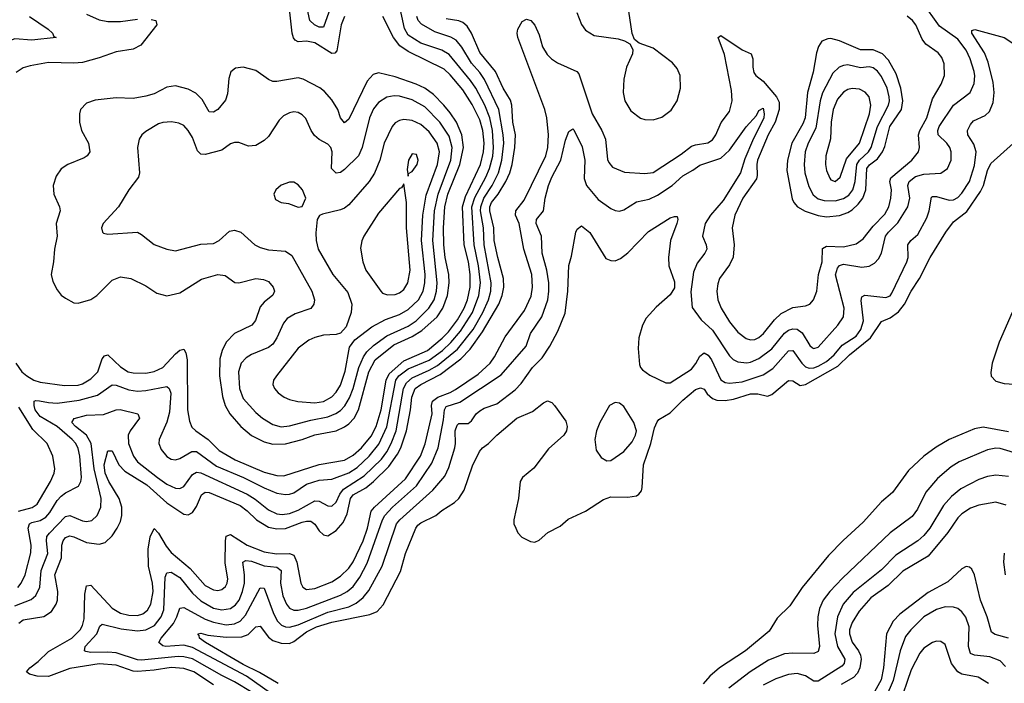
# Model space of a CAD drawing. Header units: inches. Extents: x 1649636 to 1815363, y 506543 to 641975.
# Tile 174 of 256: x 1732173 to 1736830, y 546056 to 549194. Entities that reach past the tile are written whole.
import ezdxf

# ---------------------------------------------------------------- set-up
doc = ezdxf.new("R2010")
doc.units = ezdxf.units.IN
doc.header["$MEASUREMENT"] = 0
doc.layers.add('B7534', color=7, linetype='Continuous')

msp = doc.modelspace()

# ---------------------------------------------------------------- linework, layer by layer
at = {"layer": 'B7534', "color": 5}
for points, elevation in [([(1733272.3, 546012.3), (1733190, 546063.7), (1733130, 546092.8), (1732990, 546172.4), (1732950, 546181.8), (1732922.4, 546182.4), (1732750, 546165.1), (1732730, 546166.7), (1732630, 546199.9), (1732590, 546203.7), (1732510, 546201.8), (1732486.5, 546206.5), (1732479.7, 546210), (1732482.9, 546230), (1732537.6, 546290), (1732552.7, 546327.3), (1732564, 546336), (1732653.8, 546313.8), (1732730, 546304.7), (1732770, 546308.9), (1732810.2, 546329.8), (1732842.9, 546370), (1732855.4, 546404.6), (1732862.1, 546557.9), (1732870, 546578.8), (1732890, 546581.2), (1732930, 546556.6), (1732990, 546482.4), (1733030, 546445.8), (1733090, 546412.4), (1733130, 546403.2), (1733170, 546410.1), (1733193.3, 546426.7), (1733211.9, 546450), (1733227.7, 546490), (1733237.3, 546530), (1733237.4, 546570), (1733228.7, 546630), (1733242.9, 546637.1), (1733270, 546633.3), (1733330, 546612), (1733390, 546605.5), (1733409.5, 546590), (1733406.6, 546530), (1733417.6, 546470), (1733435.1, 546430), (1733450, 546412.1), (1733470, 546402.3), (1733490, 546402), (1733530, 546411.5), (1733690, 546473.2), (1733722.3, 546490), (1733750, 546514.8), (1733781.6, 546558.4), (1733816.2, 546623.8), (1733889.6, 546830), (1733900.5, 546850), (1733937, 546890), (1734049.5, 546990.5), (1734122.9, 547097.1), (1734152.1, 547170), (1734177.4, 547302.6), (1734182.3, 547350), (1734190, 547365.3), (1734254.8, 547385.2), (1734450, 547514.8), (1734568.3, 547650), (1734588.9, 547711.1), (1734642.8, 547790), (1734670.8, 547870), (1734676.5, 547910), (1734675.8, 547950), (1734667.3, 548010), (1734643.9, 548090), (1734642, 548170), (1734616.8, 548230), (1734617.7, 548250), (1734651.2, 548290), (1734659.1, 548350), (1734674.3, 548410), (1734690.3, 548450), (1734732.4, 548530), (1734755.5, 548624.5), (1734770, 548665.3), (1734790, 548678), (1734793.8, 548673.8), (1734832.9, 548592.9), (1734846.5, 548530), (1734843.5, 548443.5), (1734854.8, 548410), (1734910, 548344.4), (1734970, 548302.2), (1734990, 548292), (1735010, 548289.3), (1735030, 548296), (1735090, 548333.4), (1735150, 548346.4), (1735190, 548364.2), (1735259.1, 548410), (1735310, 548455.8), (1735357.5, 548482.5), (1735390, 548506.8), (1735490, 548539.8), (1735530, 548577.7), (1735610, 548687.6), (1735657.9, 548742.1), (1735670, 548765.5), (1735690, 548775.5), (1735695, 548750), (1735693.1, 548730), (1735639, 548621), (1735603.5, 548536.5), (1735582, 548470), (1735500.4, 548339.6), (1735440.1, 548270), (1735415.8, 548230), (1735403.5, 548170), (1735420.6, 548130), (1735423.5, 548110), (1735413.5, 548090), (1735377.2, 548042.8), (1735359.9, 548000.1), (1735348.1, 547908.1), (1735354.1, 547834.1), (1735395.7, 547775.7), (1735450, 547725.9), (1735530, 547605.5), (1735548.3, 547588.3), (1735570, 547576.2), (1735612.2, 547572.2), (1735630, 547575.2), (1735670, 547592.3), (1735730, 547638.4), (1735790, 547711.6), (1735810, 547727), (1735830, 547733.1), (1735850.4, 547730.4), (1735874, 547714), (1735910, 547654.2), (1735923.5, 547643.5), (1735930, 547638.9), (1735950, 547645.4), (1736043.2, 547750), (1736069.9, 547790.1), (1736072.7, 547830), (1736032.4, 547987.6), (1736040.7, 548019.3), (1736050, 548032.4), (1736070, 548038.5), (1736156.6, 548023.4), (1736190.6, 548029.4), (1736216.8, 548043.2), (1736235.8, 548064.2), (1736249.9, 548090.1), (1736268.1, 548170), (1736282.4, 548190), (1736326.7, 548233.3), (1736373.2, 548310), (1736383.1, 548350), (1736374.3, 548410), (1736379.9, 548430), (1736410, 548453.3), (1736450, 548463.3), (1736530, 548469.4), (1736560.8, 548490), (1736578.8, 548530), (1736578.3, 548570), (1736572.4, 548590), (1736559.1, 548610), (1736518.1, 548650), (1736515.4, 548670), (1736522.6, 548690), (1736589.2, 548790), (1736668.2, 548850), (1736687.9, 548892.1), (1736690.8, 548929.2), (1736687.6, 548950), (1736668.9, 549010), (1736650.4, 549050), (1736610, 549102), (1736523, 549163), (1736440.1, 549280.1)], 360), ([(1733636, 549230), (1733610, 549158.7), (1733590, 549159), (1733568, 549170), (1733545.5, 549190), (1733525.5, 549285.5)], 460), ([(1732220.2, 549210), (1732307.9, 549150), (1732328.7, 549130), (1732335.3, 549115.3), (1732346, 549110), (1732230, 549097.8), (1732150, 549103.4), (1732114.9, 549090), (1732089.4, 549070), (1732075.7, 549050), (1732032.1, 548927.9), (1731970, 548839.5), (1731950, 548839.3), (1731930, 548860.7), (1731890, 548847.8), (1731865.6, 548850), (1731856.3, 548870), (1731861.1, 548890), (1731908.7, 548991.3), (1731922, 549050), (1731912.7, 549090), (1731865.9, 549170), (1731837.8, 549270)], 460), ([(1732163.8, 546510), (1732181.1, 546530), (1732198.8, 546570), (1732226.1, 546673.9), (1732227.4, 546710), (1732212.9, 546790), (1732219.2, 546810), (1732230, 546816.7), (1732270, 546826.4), (1732297.4, 546842.6), (1732316, 546864), (1732350, 546921.1), (1732370, 546941.9), (1732390, 546957.4), (1732451.2, 546988.8), (1732462.6, 547010), (1732466, 547030), (1732458, 547130), (1732450, 547166.9), (1732438.9, 547190), (1732422.2, 547210), (1732350, 547271.1), (1732270, 547318), (1732247.2, 547350), (1732241.2, 547370), (1732242.2, 547390), (1732250, 547394), (1732267.1, 547392.9), (1732310, 547383.6), (1732350, 547381.8), (1732454.7, 547394.7), (1732540.7, 547419.3), (1732610, 547467.5), (1732630, 547466.1), (1732690, 547444.1), (1732730, 547437.5), (1732770, 547440.7), (1732870, 547460.2), (1732880.7, 547450), (1732887.9, 547427.9), (1732881.4, 547338.6), (1732868.5, 547291.5), (1732833.5, 547210), (1732831.9, 547190), (1732842.2, 547162.2), (1732870, 547128.3), (1732890, 547115.9), (1732910, 547113.7), (1732930, 547119.8), (1732987.9, 547152.1), (1733010, 547152), (1733103.8, 547083.8), (1733231.6, 547030), (1733330, 546980.1), (1733390, 546955.9), (1733430, 546949.6), (1733450, 546951), (1733470, 546957.3), (1733530, 546997.6), (1733590, 547016.2), (1733650, 547021.6), (1733730, 547051.4), (1733770, 547076.6), (1733826.6, 547130), (1733872.6, 547187.4), (1733910.5, 547269.5), (1733951.8, 547490), (1733967.3, 547510), (1734010, 547543.1), (1734110, 547585), (1734172.5, 547630), (1734212.4, 547667.6), (1734258.5, 547721.5), (1734314.2, 547810), (1734345.5, 547890), (1734352.4, 547950), (1734344, 548030), (1734322.3, 548130), (1734311.5, 548310), (1734326, 548354), (1734378, 548450), (1734394.8, 548490), (1734410.5, 548549.5), (1734414.6, 548590), (1734410.2, 548670), (1734396.9, 548730), (1734372.8, 548790), (1734330.8, 548870), (1734306.3, 548906.3), (1734205.2, 549030), (1734170.5, 549050.5), (1734070, 549084), (1734010, 549120.7), (1733993.2, 549153.2), (1733968.7, 549268.7)], 460), ([(1734808.6, 549228.6), (1734830, 549171.8), (1734850, 549145.6), (1734890, 549120.1), (1735004.4, 549104.4), (1735034.2, 549094.2), (1735059.5, 549079.5), (1735072.7, 549052.7), (1735072.3, 549032.3), (1735042.9, 548970), (1735030, 548913.2), (1735026.9, 548850), (1735035.9, 548810), (1735063.8, 548763.8), (1735110, 548728.3), (1735130, 548722.4), (1735170, 548720.5), (1735210, 548733.2), (1735254, 548766), (1735282.7, 548810), (1735298.6, 548870), (1735296.5, 548930), (1735283.2, 548963.2), (1735260.8, 548990), (1735170, 549060.4), (1735102.7, 549082.7), (1735080.5, 549100.5), (1735069.5, 549129.5), (1735054.2, 549234.2)], 420), ([(1732150, 546422.2), (1732227.4, 546452.6), (1732250, 546471.9), (1732269.2, 546510.8), (1732274.8, 546590), (1732306.7, 546670), (1732299.7, 546730), (1732302, 546750), (1732313.9, 546766.1), (1732390, 546845.1), (1732410, 546849.6), (1732470, 546824.4), (1732490, 546820.8), (1732514.2, 546825.8), (1732539.8, 546850), (1732557.5, 546890), (1732558.2, 546930), (1732525.1, 547070), (1732511.4, 547190), (1732490, 547230), (1732437.5, 547270), (1732420.5, 547290), (1732431.7, 547308.3), (1732490, 547323.7), (1732570, 547327), (1732630, 547349.5), (1732648.3, 547351.7), (1732731.8, 547330), (1732740.7, 547310), (1732695.9, 547250), (1732686.3, 547230), (1732687.8, 547190), (1732711.1, 547130), (1732730, 547103.9), (1732825.4, 547030), (1732870, 546997.6), (1732910, 546978.5), (1732930, 546977.6), (1732950, 546986.3), (1732990, 547043), (1733010, 547054.4), (1733030, 547051.3), (1733250, 546950.7), (1733287.8, 546927.8), (1733350, 546876.1), (1733390, 546857.7), (1733415.1, 546855.1), (1733450, 546859.9), (1733490, 546875.4), (1733570, 546919.6), (1733590, 546918.3), (1733630, 546895.9), (1733650, 546894.6), (1733670, 546912.8), (1733688, 546950), (1733705.6, 546974.4), (1733802.5, 547037.5), (1733884.2, 547115.8), (1733909.8, 547150.2), (1733930.7, 547190), (1733953.2, 547250), (1733989.2, 547450), (1734002.2, 547477.8), (1734030, 547500.9), (1734110, 547536.6), (1734150, 547559.8), (1734243.4, 547636.6), (1734318.6, 547730), (1734364.6, 547810), (1734390.5, 547870), (1734400.9, 547910), (1734403.1, 547950), (1734369.7, 548130), (1734366.3, 548210), (1734353.3, 548290), (1734354.3, 548310), (1734369.3, 548350), (1734407.9, 548410), (1734437.3, 548470), (1734453.4, 548530), (1734463.3, 548610), (1734460.6, 548650), (1734440.2, 548770), (1734371.8, 548911.8), (1734350, 548945.4), (1734309.5, 548989.5), (1734264.7, 549064.7), (1734237.7, 549097.7), (1734212, 549112), (1734136.8, 549136.8), (1734074, 549174), (1734057.5, 549190), (1734052, 549210)], 440), ([(1732155.7, 547570), (1732183.9, 547530), (1732207.8, 547510), (1732240.7, 547490), (1732270, 547479.9), (1732385.3, 547465.3), (1732450, 547466.9), (1732470, 547472.9), (1732510, 547496.4), (1732542.6, 547530), (1732563.6, 547590), (1732574.4, 547605.6), (1732590, 547610.2), (1732650, 547552.9), (1732686.9, 547530), (1732710, 547524), (1732770, 547522.7), (1732810, 547530.1), (1732849.8, 547550), (1732910, 547615), (1732930, 547631.8), (1732950, 547636.1), (1732959.2, 547619.2), (1732966, 547586), (1732967.1, 547350), (1732975.9, 547295.9), (1732988.2, 547268.2), (1733006.8, 547250), (1733064.4, 547210), (1733116.7, 547156.7), (1733192.7, 547112.7), (1733330, 547054.7), (1733390, 547039.3), (1733421.9, 547038.1), (1733590, 547091.5), (1733710, 547112.3), (1733750, 547135.6), (1733790, 547170.1), (1733835.5, 547224.5), (1733859.7, 547270), (1733882.3, 547350), (1733906.9, 547490), (1733920.2, 547519.8), (1733990, 547582), (1734102.5, 547630), (1734172.1, 547687.9), (1734201.7, 547718.3), (1734244.5, 547775.5), (1734275.8, 547830), (1734291.2, 547870), (1734303.4, 547930), (1734304.4, 547990), (1734295.4, 548050), (1734274.8, 548130), (1734267.4, 548310), (1734281.2, 548358.8), (1734352.4, 548510), (1734367.1, 548570), (1734369.5, 548610.5), (1734364.3, 548670), (1734350, 548720.2), (1734314, 548794), (1734270, 548863.1), (1734210, 548934.1), (1734180.2, 548960.2), (1734010, 549044.2), (1733970.6, 549070.6), (1733940.7, 549110), (1733891.4, 549210)], 480), ([(1732795.1, 549195.1), (1732817.3, 549190), (1732821.6, 549170), (1732745.6, 549074.4), (1732710, 549055.4), (1732630, 549042.6), (1732550, 549013.3), (1732470, 548992.1), (1732430, 548988.3), (1732310, 548991.5), (1732223.1, 548976.9), (1732190, 548967.4), (1732156, 548944)], 480), ([(1732170, 546340.8), (1732190, 546356.6), (1732287.6, 546372.4), (1732323.7, 546396.3), (1732346, 546430), (1732352, 546450), (1732353.6, 546490), (1732339.4, 546570), (1732370.7, 546649.3), (1732373.1, 546710), (1732378.2, 546730), (1732390, 546746), (1732410, 546753.4), (1732430, 546749.7), (1732490, 546723), (1732550, 546713.8), (1732577.4, 546722.6), (1732610, 546753.7), (1732635, 546790), (1732650, 546821.7), (1732656, 546850), (1732656.6, 546890), (1732643.3, 546930), (1732595, 547010), (1732577.3, 547050), (1732572.7, 547090), (1732590, 547156.4), (1732610, 547156.1), (1732641.7, 547090), (1732670, 547059.4), (1732774.8, 546994.8), (1732870, 546909.3), (1732950, 546855.7), (1732970, 546853.4), (1732990, 546864.5), (1733010, 546893), (1733032.5, 546947.5), (1733050, 546960.1), (1733070, 546958.7), (1733216.8, 546896.8), (1733250, 546872.3), (1733293.7, 546830), (1733350, 546795), (1733390, 546787), (1733430, 546787.7), (1733510, 546818), (1733530, 546823.5), (1733550, 546822.9), (1733569.1, 546809.1), (1733590, 546777.1), (1733610, 546758.2), (1733630, 546754), (1733670, 546778.3), (1733703.1, 546816.9), (1733721.5, 546858.5), (1733737.7, 546930), (1733750, 546946.9), (1733810, 546980.9), (1733846.4, 547010), (1733919.1, 547080.9), (1733960.1, 547139.9), (1733975.5, 547170), (1734002.1, 547250), (1734022.4, 547350), (1734027.5, 547410), (1734044.1, 547450), (1734070, 547469), (1734162.8, 547517.2), (1734259.7, 547590), (1734303.6, 547636.4), (1734361.8, 547718.2), (1734439.2, 547850), (1734454.8, 547890), (1734463.5, 547930), (1734462.1, 547970), (1734434.3, 548070), (1734418.2, 548150), (1734416.4, 548210), (1734396.3, 548290), (1734396.5, 548310), (1734404.8, 548330), (1734436.8, 548370), (1734472.8, 548430), (1734490.8, 548470), (1734502.1, 548510), (1734514.8, 548590), (1734518.3, 548650), (1734505.6, 548710), (1734501.5, 548790), (1734494.2, 548814.2), (1734460.3, 548870), (1734423.4, 548950), (1734350, 549039.9), (1734310.7, 549130), (1734290, 549163.2), (1734270, 549181.4), (1734250, 549189.5), (1734190, 549199)], 420), ([(1733090, 546048.7), (1732997.1, 546110), (1732950, 546126.8), (1732890, 546131), (1732810, 546118), (1732730, 546111.9), (1732710, 546114.4), (1732630, 546142.6), (1732550, 546147.9), (1732410, 546127), (1732310, 546088.1), (1732256, 546090), (1732220.2, 546100.2), (1732205.1, 546110), (1732221.1, 546130), (1732260.8, 546159.2), (1732310, 546206.2), (1732419.6, 546270), (1732459.9, 546310), (1732471.1, 546330), (1732479, 546361), (1732481.5, 546478.5), (1732490, 546516.9), (1732510, 546519.8), (1732610, 546411.6), (1732650, 546388.5), (1732690, 546378.2), (1732730, 546376.5), (1732755, 546385), (1732777.4, 546402.6), (1732793.7, 546430), (1732804.1, 546490), (1732801.5, 546530), (1732783.2, 546610), (1732781.7, 546690), (1732790.4, 546749.6), (1732810, 546788.5), (1732830, 546765.6), (1732865.4, 546705.4), (1732890, 546674.3), (1732980, 546600), (1733050, 546519), (1733090, 546497.7), (1733110, 546495.4), (1733130, 546500.5), (1733146.3, 546513.7), (1733154.5, 546530), (1733157.1, 546550), (1733144.7, 546624.7), (1733146, 546730), (1733150, 546751.7), (1733170, 546760.5), (1733248.8, 546710), (1733330, 546677.8), (1733388.1, 546668.1), (1733450.1, 546670.1), (1733470, 546662.1), (1733484.8, 546630), (1733502.4, 546530), (1733511.8, 546511.8), (1733530, 546500.5), (1733570, 546504.2), (1733650, 546536), (1733690, 546562.3), (1733730, 546601.3), (1733750, 546630.8), (1733797.5, 546730), (1733818.7, 546790), (1733835.4, 546870), (1733850.8, 546889.2), (1733997.4, 547022.6), (1734069.3, 547130), (1734091.6, 547188.4), (1734119.7, 547310), (1734123.5, 547330), (1734121, 547370), (1734126.5, 547390), (1734150.4, 547410), (1734209, 547431), (1734234.6, 547445.4), (1734341, 547519), (1734398.8, 547570), (1734419.7, 547600.3), (1734470, 547695.3), (1734560.6, 547819.4), (1734593, 547887), (1734599.4, 547930), (1734594.9, 547990), (1734558.1, 548110), (1734535.3, 548230), (1734519, 548270), (1734520.6, 548290), (1734558.6, 548341.4), (1734662.4, 548550), (1734671.9, 548590), (1734674.9, 548650), (1734667, 548730), (1734657, 548770), (1734529.1, 549110), (1734525.8, 549130), (1734529.8, 549150.2), (1734550, 549185.5), (1734570, 549196.5), (1734590.2, 549190.2), (1734609.1, 549169.1), (1734630, 549122.4), (1734646, 549066), (1734668.1, 549030), (1734689.3, 549009.3), (1734717.5, 548990), (1734808.4, 548950), (1734818.5, 548938.5), (1734880.8, 548750), (1734926.8, 548670), (1734943.6, 548630), (1734953.6, 548533.6), (1734959, 548519), (1734977.6, 548497.6), (1735033.3, 548473.3), (1735130, 548466.7), (1735170, 548471.9), (1735301.8, 548558.2), (1735350, 548595.7), (1735370, 548603.4), (1735428.6, 548611.4), (1735450, 548626.9), (1735465.5, 548650), (1735491.3, 548708.7), (1735530, 548760.2), (1735543.1, 548810), (1735539.7, 548859.7), (1735506.2, 549030), (1735476.9, 549110), (1735490, 549119.2), (1735590, 549052.3), (1735633.6, 549033.6), (1735640.8, 549010), (1735640.1, 548970), (1735644.9, 548944.9), (1735655.1, 548930), (1735690, 548903), (1735752.3, 548830), (1735764.8, 548804.8), (1735766.1, 548770), (1735745.8, 548710), (1735713.5, 548650), (1735663.6, 548530), (1735659.1, 548510), (1735661.9, 548458.1), (1735658.5, 548441.5), (1735593.5, 548350), (1735556.4, 548270), (1735543, 548210), (1735553.2, 548130), (1735548, 548072), (1735530, 548034.5), (1735483.5, 547970), (1735474.9, 547945.1), (1735470.9, 547910), (1735475.3, 547870), (1735490.9, 547830), (1735530, 547765.4), (1735570, 547717.4), (1735610, 547687), (1735630, 547680.9), (1735650, 547682.5), (1735670, 547691.6), (1735691.1, 547710), (1735744.1, 547775.9), (1735775.5, 547804.5), (1735830, 547833.6), (1735890, 547841.6), (1735910, 547849.1), (1735927.4, 547870), (1735942.9, 547910), (1735950.8, 547990), (1735968.1, 548050), (1735970, 548113), (1735990, 548123.6), (1736070, 548121.1), (1736130, 548133.8), (1736162.3, 548157.7), (1736210, 548218.3), (1736265.7, 548274.3), (1736283.9, 548310), (1736294.2, 548350), (1736296.1, 548390), (1736288.6, 548430), (1736293.8, 548446.2), (1736393.4, 548530), (1736424.1, 548570), (1736429, 548590), (1736425.1, 548650), (1736430.3, 548670), (1736463.5, 548730), (1736490, 548820.7), (1736531.9, 548890), (1736547.7, 548930), (1736546.1, 548986.1), (1736535.4, 549015.4), (1736517.9, 549037.9), (1736458.3, 549078.3), (1736442.5, 549102.5), (1736411.7, 549170), (1736396.5, 549190), (1736370, 549210.5)], 380), ([(1732490, 549219.8), (1732550, 549194), (1732590, 549186.5), (1732650, 549185.8), (1732730, 549197.3)], 480), ([(1733710, 549209.8), (1733693.6, 549170), (1733672.9, 549047.1), (1733663.3, 549036.7), (1733650, 549033.8), (1733570, 549084.4), (1733530, 549093.4), (1733490, 549089.9), (1733476.9, 549096.9), (1733467.9, 549107.9), (1733462.3, 549130), (1733450.9, 549230)], 480), ([(1733358.8, 546010), (1733246.8, 546090), (1732990, 546226), (1732950, 546236.2), (1732864.5, 546230), (1732850, 546233.6), (1732831.3, 546250), (1732843.1, 546270), (1732901.1, 546338.9), (1732917.1, 546370), (1732930, 546412.2), (1732950, 546415.2), (1733050, 546360.4), (1733090, 546344.8), (1733150, 546332.6), (1733190, 546337.2), (1733215.4, 546350), (1733241.5, 546378.5), (1733310, 546507.8), (1733330, 546506.3), (1733371.7, 546391.7), (1733391.6, 546351.6), (1733411.4, 546331.4), (1733430, 546323.3), (1733450, 546321.6), (1733490, 546332.2), (1733630, 546392.9), (1733730, 546418.3), (1733764.5, 546435.5), (1733798.3, 546461.7), (1733825.1, 546494.9), (1733887.7, 546610), (1733955.6, 546810), (1733970.5, 546830), (1734127.5, 546970), (1734183.4, 547036.6), (1734202.7, 547077.3), (1734231.3, 547170), (1734234.8, 547190), (1734233, 547250), (1734242.6, 547277.4), (1734250, 547285.3), (1734294.5, 547285.5), (1734310, 547297.2), (1734332.7, 547330), (1734350, 547345.6), (1734370, 547357.1), (1734430, 547378), (1734516.5, 547443.5), (1734545.7, 547474.3), (1734599.1, 547550), (1734644.1, 547595.9), (1734680.2, 547650), (1734718.5, 547721.5), (1734753, 547807), (1734766.3, 547910), (1734770, 548031.3), (1734783.9, 548076.1), (1734804, 548190), (1734810, 548204), (1734830, 548219.1), (1734870, 548188.2), (1734945.7, 548065.7), (1734970, 548055), (1734990, 548054.3), (1735015.1, 548064.9), (1735050, 548091.3), (1735147.3, 548192.7), (1735250, 548256.9), (1735270, 548264.4), (1735283.6, 548263.6), (1735286, 548250), (1735280.9, 548230), (1735251.1, 548150), (1735242.4, 548070), (1735243.9, 548030), (1735270, 547954.9), (1735270, 547926.6), (1735250, 547893.5), (1735184.3, 547835.7), (1735137, 547783), (1735118.3, 547750), (1735101.9, 547690), (1735098.8, 547638.8), (1735104.2, 547564.2), (1735109, 547549), (1735118.3, 547538.3), (1735153.2, 547513.2), (1735230, 547477.8), (1735250, 547477.8), (1735350, 547541.9), (1735372, 547568), (1735390, 547602.6), (1735410, 547619), (1735430, 547608.1), (1735445.7, 547585.7), (1735490, 547491.8), (1735510, 547479.5), (1735530, 547476.1), (1735590, 547481.5), (1735690, 547514.3), (1735734.7, 547545.3), (1735810, 547627.8), (1735830, 547629.5), (1735872.5, 547570), (1735890, 547553.6), (1735907.2, 547547.2), (1735930, 547548.6), (1735950, 547555.9), (1735990, 547578.1), (1736026.3, 547610), (1736063.9, 547656.1), (1736130, 547698.3), (1736152.3, 547730), (1736163.8, 547770), (1736153.1, 547866.9), (1736156.6, 547883.4), (1736170, 547892.5), (1736270, 547881.1), (1736290, 547889.4), (1736298.6, 547901.4), (1736369.9, 548050), (1736375.3, 548070), (1736374.7, 548130), (1736388.9, 548150), (1736421.6, 548178.4), (1736463.1, 548256.9), (1736475, 548290), (1736485.5, 548354.5), (1736490, 548358.4), (1736510, 548358.9), (1736570, 548340.9), (1736590, 548342.7), (1736610, 548353.6), (1736630, 548374.4), (1736666.1, 548430), (1736690, 548504.9), (1736696.9, 548570), (1736686.1, 548606.1), (1736658.1, 548650), (1736656.5, 548670), (1736670, 548699), (1736684.3, 548715.7), (1736739.1, 548740.9), (1736759.7, 548760.3), (1736777.2, 548802.8), (1736782.2, 548850), (1736777.4, 548897.4), (1736753.7, 548993.7), (1736737, 549037), (1736676, 549130), (1736676.5, 549143.5), (1736691.6, 549148.4), (1736830, 549110.2), (1736950.4, 549030)], 340), ([(1733395.4, 546055.4), (1733307.8, 546107.8), (1733230, 546145.9), (1733051.6, 546250), (1733023.9, 546270), (1733022.5, 546282.5), (1733016.2, 546290), (1733030, 546293.4), (1733063.3, 546283.3), (1733150, 546274.2), (1733223.6, 546276.4), (1733253.3, 546286.7), (1733290, 546323.5), (1733310, 546326.3), (1733350, 546274.7), (1733370, 546259.5), (1733410, 546245.9), (1733450, 546244.7), (1733470, 546253.5), (1733530, 546299.8), (1733576.7, 546323.3), (1733650, 546345.8), (1733830, 546381), (1733863.9, 546396.1), (1733892.2, 546427.8), (1733975.1, 546584.9), (1733998.1, 546670), (1734046.8, 546790), (1734056.4, 546803.6), (1734070, 546815.2), (1734141.1, 546850), (1734170, 546873.5), (1734230, 546910.9), (1734250.3, 546929.7), (1734275.3, 546970), (1734314.7, 547085.3), (1734347.7, 547152.3), (1734361.5, 547170), (1734390.9, 547190), (1734430.4, 547229.6), (1734525.1, 547310), (1734598.4, 547341.6), (1734650, 547382.4), (1734670, 547391.8), (1734690, 547384.4), (1734703.1, 547370), (1734755.9, 547295.9), (1734763.2, 547270), (1734759.3, 547250), (1734746.4, 547230), (1734674.7, 547165.3), (1734605.6, 547074.4), (1734551.1, 547028.9), (1734539.7, 547010), (1734532.4, 546930), (1734510.2, 546830), (1734511.1, 546810), (1734519.3, 546790), (1734530, 546768.7), (1734547.9, 546747.9), (1734590, 546727.2), (1734610, 546724.2), (1734630, 546733.7), (1734671.8, 546770), (1734730, 546798.7), (1734766.7, 546833.3), (1734850, 546870.2), (1734934.6, 546925.4), (1734970, 546937.9), (1735050, 546937.2), (1735090, 546943.3), (1735102.4, 546950), (1735113.9, 546966.1), (1735117.6, 546982.4), (1735124.3, 547090), (1735158.1, 547190), (1735175, 547265), (1735187.6, 547292.4), (1735196.7, 547303.3), (1735250, 547335.6), (1735310, 547394.9), (1735370, 547445), (1735393.8, 547453.8), (1735410, 547446.7), (1735425, 547425), (1735450, 547403.3), (1735470, 547395.8), (1735510, 547393), (1735550, 547399.6), (1735630, 547424.9), (1735664.9, 547424.9), (1735710, 547414.7), (1735730, 547422.3), (1735810, 547487.7), (1735830, 547486.8), (1735865.3, 547465.3), (1735890, 547468.9), (1736043.3, 547556.7), (1736098.3, 547610), (1736197.7, 547690), (1736250, 547767), (1736290, 547784.1), (1736330, 547813.3), (1736358.7, 547850), (1736390, 547910.1), (1736429.6, 547970.4), (1736478.8, 548070), (1736554, 548190), (1736590, 548239), (1736652.5, 548287.5), (1736718, 548382), (1736731.8, 548410), (1736750, 548481.6), (1736766.3, 548513.7), (1736873, 548610)], 320), ([(1736867, 547810), (1736805.3, 547670), (1736772.9, 547570), (1736765.9, 547525.9), (1736768.7, 547508.7), (1736790, 547485.4), (1736830, 547474.1), (1736902.8, 547470)], 320), ([(1732167.6, 546870), (1732232.6, 546887.4), (1732256.5, 546903.5), (1732319.5, 547010), (1732336.6, 547050), (1732339.6, 547070), (1732329.9, 547129.9), (1732303.4, 547190), (1732235.8, 547255.8), (1732170, 547361.6)], 480), ([(1736850, 547245.2), (1736730, 547267.2), (1736690, 547259), (1736570, 547209.3), (1736507.2, 547172.8), (1736449.2, 547130.8), (1736376.7, 547063.3), (1736302.1, 546957.9), (1736250, 546914.7), (1736162.4, 546817.6), (1736068, 546732), (1735999.4, 546660.6), (1735874.3, 546510), (1735816.6, 546423.4), (1735756, 546364), (1735717.8, 546302.2), (1735605.4, 546210), (1735482.7, 546130), (1735436.8, 546090), (1735405.6, 546054.4)], 320), ([(1736910, 547137.5), (1736810, 547166.5), (1736790, 547167.6), (1736750, 547160.2), (1736616.3, 547103.7), (1736579.6, 547080.4), (1736514.9, 547025.1), (1736459.7, 546960.3), (1736419.9, 546880.1), (1736394.9, 546845.1), (1736290, 546767.9), (1736065.7, 546554.3), (1736004.3, 546490), (1735973.8, 546450), (1735955.9, 546410), (1735948.4, 546370), (1735946.9, 546330), (1735956.6, 546230), (1735950, 546207.1), (1735930, 546197.7), (1735830, 546199.7), (1735790, 546195.9), (1735714.9, 546165.1), (1735628.7, 546111.3), (1735526.6, 546033.4)], 340), ([(1736850, 547034.7), (1736790, 547040.6), (1736750, 547033.6), (1736710, 547020.2), (1736624.4, 546975.6), (1736580.2, 546939.8), (1736542.6, 546897.4), (1736478.7, 546790), (1736450, 546754.6), (1736421.8, 546730), (1736317.3, 546662.7), (1736250, 546592.8), (1736114.6, 546485.4), (1736067.6, 546430), (1736041, 546370), (1736029, 546290), (1736041.1, 546230), (1736075.5, 546170), (1736073.1, 546150), (1736062.3, 546137.7), (1735950, 546066.7), (1735930, 546067.2), (1735890, 546091.4), (1735850, 546102.9), (1735810, 546098.3), (1735750, 546076.9), (1735690, 546046.9)], 360), ([(1736838.9, 546898.9), (1736790, 546912.3), (1736710, 546898.4), (1736670, 546883.8), (1736630, 546858.1), (1736610, 546838.9), (1736563.1, 546770), (1736470, 546657.8), (1736350, 546586.6), (1736280.5, 546519.5), (1736199.7, 546460.3), (1736143.1, 546396.9), (1736110, 546343.7), (1736098.6, 546310), (1736097.3, 546290), (1736110, 546251), (1736140.8, 546210), (1736150, 546190), (1736152.5, 546170), (1736147.7, 546130), (1736135.6, 546104.4), (1736116.2, 546083.8), (1736059.4, 546050)], 380), ([(1736835.3, 546570), (1736828.7, 546630), (1736831.8, 546671.8)], 380), ([(1736850, 546269.3), (1736787.1, 546287.1), (1736770, 546298.4), (1736749, 546370), (1736717.1, 546450), (1736690, 546569.6), (1736676.3, 546596.3), (1736665.8, 546605.8), (1736650, 546608.7), (1736630, 546597.4), (1736563.5, 546536.5), (1736470, 546485.1), (1736336.1, 546383.9), (1736305, 546350), (1736273.1, 546290), (1736259.1, 546130), (1736247.2, 546072.8), (1736169, 545931)], 420), ([(1736836.2, 546136.2), (1736810, 546162.6), (1736762.2, 546182.2), (1736689.5, 546189.5), (1736670, 546197.8), (1736660.1, 546230), (1736663.7, 546323.7), (1736648.4, 546368.4), (1736630, 546394.2), (1736609.9, 546409.9), (1736590, 546417.1), (1736550, 546418.3), (1736510, 546405.3), (1736450.2, 546370), (1736388.2, 546310), (1736363, 546277), (1736337.8, 546210), (1736303.8, 546070), (1736269.1, 545989.1)], 440), ([(1736755.1, 546055.1), (1736706.2, 546086.2), (1736630, 546099.5), (1736610, 546109.9), (1736580.6, 546150), (1736550, 546239.7), (1736530, 546254), (1736510, 546255.5), (1736490, 546249.8), (1736450, 546221.8), (1736430, 546198.7), (1736390, 546120.4), (1736332.1, 545950)], 460)]:
    msp.add_lwpolyline(points, dxfattribs=dict(at, elevation=elevation))
for points, elevation in [([(1736010, 549105), (1735995.5, 549104.5), (1735967.8, 549092.2), (1735952.2, 549067.8), (1735941.9, 549038.1), (1735926, 548946), (1735899, 548850), (1735888.5, 548730), (1735878, 548702), (1735825.6, 548610), (1735804.6, 548530), (1735801.6, 548481.6), (1735827.6, 548347.6), (1735834.4, 548330), (1735851.8, 548310), (1735888.7, 548288.7), (1735950, 548268.1), (1735990, 548262.7), (1736050, 548268.9), (1736090, 548282.9), (1736110, 548295.1), (1736138.6, 548321.4), (1736160.4, 548350), (1736174.7, 548390), (1736179.5, 548490), (1736192.2, 548507.8), (1736230, 548537.1), (1736254.7, 548570), (1736265.6, 548594.4), (1736288.8, 548690), (1736343.7, 548770), (1736349.6, 548810), (1736340.7, 548870), (1736319.1, 548939.1), (1736282.3, 549002.3), (1736253.5, 549033.5), (1736210, 549051.1), (1736150, 549051.3), (1736050, 549094.3)], 420), ([(1733230, 548969.8), (1733194.5, 548965.5), (1733172.3, 548947.7), (1733163.1, 548916.9), (1733156.1, 548843.9), (1733146.1, 548813.9), (1733111.1, 548770), (1733090, 548756.5), (1733070, 548759.2), (1733036.3, 548816.3), (1733006.8, 548846.8), (1732970, 548865.2), (1732910, 548881.5), (1732870, 548875.9), (1732810, 548843.6), (1732770, 548832.2), (1732710, 548822.2), (1732630, 548825), (1732530, 548814.3), (1732490, 548799.8), (1732461.5, 548770), (1732455.5, 548750), (1732456, 548710), (1732466.1, 548670), (1732499.5, 548610), (1732505.4, 548570), (1732491.8, 548550), (1732478.2, 548541.8), (1732400.3, 548510), (1732370.1, 548489.9), (1732345.4, 548454.6), (1732332, 548410), (1732335, 548370), (1732361.6, 548310), (1732364, 548290), (1732346.3, 548230), (1732351, 548171), (1732337.6, 548110), (1732333.4, 548050), (1732322.1, 547990), (1732330, 547955.8), (1732350, 547917.4), (1732370, 547891.5), (1732390, 547876.9), (1732430, 547856), (1732450, 547854.3), (1732510, 547871.1), (1732538, 547890), (1732610, 547963.2), (1732650, 547978.8), (1732699.1, 547970), (1732770, 547935.3), (1732821.7, 547901.7), (1732869.3, 547889.3), (1732930, 547902.7), (1733033.1, 547966.9), (1733110, 547989.4), (1733144.8, 547984.8), (1733191.2, 547951.2), (1733210, 547949.4), (1733290, 547970.1), (1733326.4, 547966.4), (1733350, 547955.8), (1733372.4, 547930), (1733378.5, 547910), (1733370, 547892), (1733330, 547858.8), (1733310, 547836), (1733288.1, 547771.9), (1733271.2, 547750), (1733190, 547710.5), (1733150.5, 547669.5), (1733131.7, 547630), (1733120.1, 547590), (1733117.8, 547510), (1733131.9, 547411.9), (1733145.6, 547370), (1733167.9, 547330), (1733219.8, 547270), (1733270, 547228.8), (1733330, 547198.9), (1733370, 547187.5), (1733430, 547189.1), (1733510, 547209.4), (1733570, 547232), (1733670, 547250.8), (1733710, 547268.5), (1733730, 547282.7), (1733754.9, 547310), (1733776.2, 547350), (1733825, 547530), (1733854.5, 547585.5), (1733942.9, 547657.1), (1734030, 547696.7), (1734075.5, 547724.5), (1734147.8, 547790), (1734175.4, 547830), (1734196.3, 547890), (1734204.4, 547950), (1734202.6, 547990), (1734185.6, 548070), (1734179.1, 548130), (1734177.9, 548210), (1734183.4, 548310), (1734197.8, 548370), (1734255, 548510), (1734272.1, 548590), (1734264.9, 548650), (1734238.8, 548710), (1734210, 548754.4), (1734179.2, 548790), (1734130, 548841.3), (1734090, 548869.9), (1734047.9, 548890), (1733950, 548924.9), (1733870, 548943), (1733844.7, 548935.3), (1733816.4, 548903.6), (1733730, 548724.4), (1733710, 548706), (1733690, 548729.6), (1733677.6, 548770), (1733650, 548815.9), (1733615.3, 548855.3), (1733592.8, 548872.8), (1733513.9, 548913.9), (1733490, 548919.9), (1733390, 548901.7), (1733370, 548902.8), (1733350, 548911.4), (1733290, 548953.6)], 520), ([(1736090, 548980.2), (1736070, 548978), (1736049.7, 548970.3), (1736018.9, 548941.1), (1735970.9, 548849.1), (1735959.2, 548810), (1735938.6, 548681.4), (1735902.4, 548610), (1735887.7, 548570), (1735882.9, 548510), (1735887.4, 548470), (1735905.9, 548405.9), (1735926.6, 548366.6), (1735950, 548347.2), (1735979, 548339), (1736030, 548338.2), (1736070, 548348.2), (1736095.2, 548364.8), (1736113.7, 548390), (1736124.1, 548430), (1736132.7, 548510), (1736144.8, 548530), (1736188.5, 548570), (1736200.9, 548590), (1736229.9, 548690), (1736282, 548790), (1736286.7, 548810), (1736286.4, 548830), (1736275.8, 548870), (1736250, 548925.7), (1736230, 548950.5), (1736210, 548966.6), (1736191.1, 548971.1), (1736150, 548966.1)], 440), ([(1736110, 548868.8), (1736090, 548863.6), (1736070, 548851.7), (1736041.3, 548818.7), (1736021, 548770), (1736011.8, 548710), (1736008.5, 548631.5), (1735986.7, 548550), (1735984.1, 548510), (1735990, 548481.6), (1736005, 548445), (1736010, 548436.9), (1736030, 548429.4), (1736054.1, 548450), (1736083.6, 548536.4), (1736144.8, 548610), (1736192.2, 548750), (1736198.3, 548790), (1736190.5, 548830), (1736172.1, 548852.1), (1736145.1, 548865.1)], 460), ([(1733944.9, 548835.1), (1733910, 548828.4), (1733870, 548802.3), (1733847.2, 548772.8), (1733828.1, 548730), (1733793, 548590), (1733776, 548550), (1733710, 548486), (1733690, 548472.1), (1733670, 548468.2), (1733647.6, 548490), (1733650.6, 548570), (1733644.7, 548590), (1733630, 548605.7), (1733590, 548628), (1733567.5, 548647.5), (1733551.5, 548670), (1733527.2, 548727.2), (1733510, 548745.1), (1733490, 548755.3), (1733470, 548758), (1733450, 548754.5), (1733421, 548739), (1733401, 548719), (1733350, 548641.3), (1733330, 548622.6), (1733290, 548599.1), (1733255.8, 548595.8), (1733210, 548614), (1733190, 548614), (1733170, 548607.6), (1733130, 548576.9), (1733050, 548557.7), (1733030, 548558), (1733014.6, 548574.6), (1732990, 548637.6), (1732970.9, 548670), (1732950, 548693.3), (1732925.4, 548705.4), (1732890.7, 548710.7), (1732850, 548708.4), (1732830, 548702.4), (1732770, 548665.8), (1732751.4, 548650), (1732737.8, 548630), (1732730.2, 548590), (1732739.3, 548470), (1732734.5, 548450), (1732690.3, 548390), (1732640.4, 548310), (1732568, 548230), (1732560.7, 548210), (1732564.7, 548190), (1732570, 548184.7), (1732590, 548180.7), (1732730, 548189), (1732750, 548179), (1732810, 548131.6), (1732870, 548109), (1732910, 548100.9), (1733030, 548133.4), (1733090, 548136.5), (1733117.2, 548150), (1733165.7, 548194.3), (1733190, 548199.8), (1733219.1, 548190), (1733285.8, 548130), (1733310, 548116.6), (1733350, 548105.9), (1733430, 548100.5), (1733459.7, 548079.7), (1733555.5, 547910), (1733567, 547870), (1733564.7, 547850), (1733550.6, 547829.4), (1733476.9, 547803.1), (1733438.9, 547781.1), (1733421.2, 547758.8), (1733390.1, 547690), (1733370, 547660.7), (1733350, 547644.3), (1733270, 547611.8), (1733244.2, 547595.8), (1733221.6, 547570), (1733208.5, 547530), (1733212.7, 547450), (1733230, 547403.8), (1733290, 547336.3), (1733321.2, 547310), (1733370, 547280.8), (1733410, 547269.6), (1733450, 547273.6), (1733550, 547301.4), (1733630, 547315.9), (1733668.5, 547331.5), (1733690, 547346.6), (1733711.2, 547368.8), (1733733.2, 547406.8), (1733751.1, 547450), (1733777.5, 547550), (1733799.8, 547600.2), (1733815.7, 547624.3), (1733847, 547653), (1733910, 547698.8), (1734010, 547744.7), (1734048.9, 547770), (1734108.3, 547830), (1734134, 547870), (1734145.3, 547910), (1734147.9, 547950), (1734127.6, 548150), (1734135.7, 548290), (1734152.6, 548370), (1734212.7, 548530), (1734219.3, 548590), (1734204.4, 548644.4), (1734161, 548710), (1734090, 548781.6), (1734030, 548815.4), (1733970, 548833.4)], 540), ([(1733990, 548722.1), (1733970, 548717.8), (1733950, 548706.8), (1733934.4, 548690), (1733896.6, 548610), (1733876.8, 548530), (1733851.9, 548468.1), (1733826.9, 548430), (1733730, 548319.4), (1733710, 548303.7), (1733690, 548295), (1733604.8, 548275.2), (1733592, 548268), (1733580.5, 548250), (1733573.8, 548186.2), (1733575.5, 548150), (1733584.8, 548110), (1733654.5, 547990), (1733724.7, 547904.7), (1733744.6, 547850), (1733741.1, 547810), (1733717.8, 547742.2), (1733690, 547712.8), (1733670, 547705.3), (1733610, 547702.9), (1733570, 547691.6), (1733541.1, 547678.9), (1733490, 547641.8), (1733387.8, 547510), (1733374, 547490), (1733370.3, 547470), (1733379, 547450), (1733396, 547430), (1733423.7, 547410), (1733450, 547398.5), (1733489, 547389), (1733570, 547382.7), (1733610, 547388.3), (1733650, 547411.8), (1733670, 547433), (1733690, 547466.8), (1733712, 547532), (1733733.6, 547646.4), (1733758.9, 547681.1), (1733838.2, 547741.8), (1733903.8, 547776.2), (1733970, 547800.7), (1734010, 547823.6), (1734059.7, 547870), (1734081.9, 547910), (1734089.9, 547950.1), (1734091, 547990), (1734074.5, 548150), (1734080.2, 548270), (1734096, 548364), (1734150.2, 548510), (1734158.5, 548570), (1734148.2, 548610), (1734110, 548664.5), (1734070, 548698.4), (1734030, 548717.2)], 560), ([(1734030, 548559.6), (1734012.2, 548530), (1734005.7, 548485.7), (1734010, 548454), (1734012.5, 548467.5), (1734030, 548476.3), (1734053.8, 548510), (1734057.6, 548530), (1734050, 548557.6)], 580), ([(1733450, 548426), (1733410, 548411.3), (1733385.5, 548390), (1733375.5, 548370), (1733383.9, 548343.9), (1733410, 548330.4), (1733444.9, 548324.9), (1733490, 548307.3), (1733510, 548311.3), (1733526.6, 548350), (1733511.3, 548390), (1733490, 548414), (1733470, 548425.6)], 560), ([(1733990, 548418), (1733979.9, 548400.1), (1733970, 548396), (1733870, 548279.7), (1733800.7, 548170), (1733791.5, 548148.5), (1733785.9, 548114.1), (1733796.1, 548050), (1733811, 548010), (1733881.3, 547910), (1733890, 547901.3), (1733912.6, 547892.6), (1733950, 547895), (1733970, 547902.8), (1733990, 547919.3), (1734009.9, 547950), (1734020.4, 548010), (1734003.6, 548210), (1734003.5, 548330)], 580), ([(1734990, 547384.7), (1734963.7, 547370), (1734916.5, 547290), (1734901.5, 547250), (1734894.3, 547210), (1734899.5, 547159.5), (1734923.8, 547123.8), (1734950, 547108.8), (1734970, 547110.3), (1735030, 547152.6), (1735070, 547198.5), (1735085.9, 547230), (1735089.9, 547250), (1735077.6, 547290), (1735030, 547365.4), (1735010, 547381.7)], 340)]:
    msp.add_lwpolyline(points, close=True, dxfattribs=dict(at, elevation=elevation))

doc.saveas('drawing.dxf')
